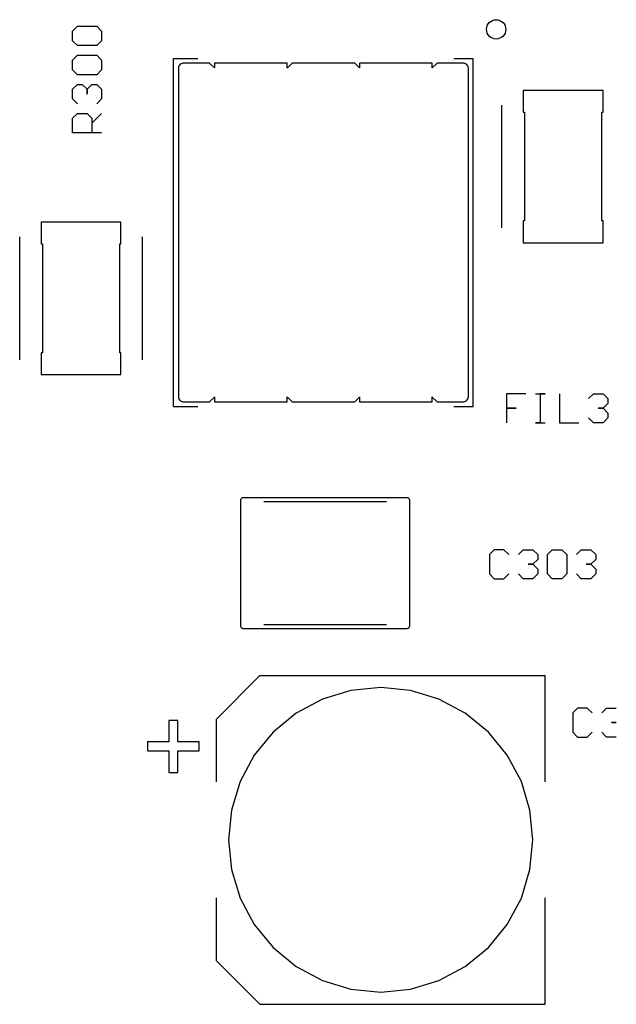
# Model space of a CAD drawing. Header units: inches. Extents: x 0 to 420, y -297 to 0.
# Tile 20 of 41: x 167 to 179, y -114 to -93. Entities that reach past the tile are written whole.
import ezdxf

# ---------------------------------------------------------------- set-up
doc = ezdxf.new("R2010")
doc.units = ezdxf.units.IN
doc.header["$MEASUREMENT"] = 0

msp = doc.modelspace()

# ---------------------------------------------------------------- linework, layer by layer
at = {"color": 18, "true_color": 0x000000}
for p, q in [((168.1, -93.6), (168.2, -93.5)), ((168.1, -93.8), (168.1, -93.6)), ((168.2, -93.5), (168.6, -93.5)), ((168.6, -93.5), (168.7, -93.6)), ((168.7, -93.6), (168.7, -93.8)), ((168.2, -93.9), (168.1, -93.8)), ((168.7, -93.8), (168.6, -93.9)), ((168.6, -93.9), (168.2, -93.9)), ((168.1, -94.2), (168.2, -94.1)), ((168.1, -94.4), (168.1, -94.2)), ((168.2, -94.1), (168.6, -94.1)), ((168.6, -94.1), (168.7, -94.2)), ((168.7, -94.2), (168.7, -94.4)), ((170.189, -94.163), (170.689, -94.163)), ((170.189, -101.363), (170.189, -94.163)), ((170.346, -94.273), (170.327, -94.285)), ((170.367, -94.266), (170.346, -94.273)), ((170.389, -94.263), (170.367, -94.266)), ((170.935, -94.263), (170.389, -94.263)), ((170.938, -94.265), (170.935, -94.263)), ((170.942, -94.266), (170.938, -94.265)), ((171.036, -94.36), (170.942, -94.266)), ((172.539, -94.263), (171.039, -94.263)), ((171.039, -94.263), (171.039, -94.361)), ((172.539, -94.361), (172.539, -94.263)), ((172.633, -94.269), (172.545, -94.357)), ((172.636, -94.266), (172.633, -94.269)), ((172.64, -94.265), (172.636, -94.266)), ((172.643, -94.263), (172.64, -94.265)), ((173.935, -94.263), (172.643, -94.263)), ((173.938, -94.265), (173.935, -94.263)), ((173.942, -94.266), (173.938, -94.265)), ((173.945, -94.269), (173.942, -94.266)), ((174.033, -94.357), (173.945, -94.269)), ((175.539, -94.263), (174.039, -94.263)), ((174.039, -94.263), (174.039, -94.361)), ((175.539, -94.361), (175.539, -94.263)), ((175.636, -94.266), (175.542, -94.36)), ((175.64, -94.265), (175.636, -94.266)), ((175.643, -94.263), (175.64, -94.265)), ((176.189, -94.263), (175.643, -94.263)), ((175.989, -94.163), (176.389, -94.163)), ((176.211, -94.266), (176.189, -94.263)), ((176.232, -94.273), (176.211, -94.266)), ((176.251, -94.285), (176.232, -94.273)), ((176.389, -101.363), (176.389, -94.163)), ((168.2, -94.5), (168.1, -94.4)), ((168.7, -94.4), (168.6, -94.5)), ((170.292, -94.341), (170.289, -94.363)), ((170.289, -94.363), (170.289, -101.163)), ((170.299, -94.32), (170.292, -94.341)), ((170.311, -94.301), (170.299, -94.32)), ((170.327, -94.285), (170.311, -94.301)), ((171.039, -94.361), (171.036, -94.36)), ((172.542, -94.36), (172.539, -94.361)), ((172.545, -94.357), (172.542, -94.36)), ((174.036, -94.36), (174.033, -94.357)), ((174.039, -94.361), (174.036, -94.36)), ((175.542, -94.36), (175.539, -94.361)), ((176.267, -94.301), (176.251, -94.285)), ((176.279, -94.32), (176.267, -94.301)), ((176.286, -94.341), (176.279, -94.32)), ((176.289, -94.363), (176.286, -94.341)), ((176.289, -101.163), (176.289, -94.363)), ((168.6, -94.5), (168.2, -94.5)), ((168.1, -94.8), (168.2, -94.7)), ((168.1, -95), (168.1, -94.8)), ((168.2, -94.7), (168.3, -94.7)), ((168.3, -94.7), (168.3, -94.7)), ((168.3, -94.7), (168.3, -94.7)), ((168.3, -94.7), (168.3, -94.7)), ((168.3, -94.7), (168.4, -94.8)), ((168.4, -94.8), (168.5, -94.7)), ((168.4, -94.8), (168.4, -94.9)), ((168.4, -94.9), (168.4, -94.8)), ((168.5, -94.7), (168.6, -94.7)), ((168.6, -94.7), (168.7, -94.8)), ((168.7, -94.8), (168.7, -95)), ((179.075, -94.825), (177.425, -94.825)), ((177.425, -94.825), (177.425, -95.275)), ((179.075, -95.275), (179.075, -94.825)), ((168.2, -95.1), (168.1, -95)), ((168.7, -95), (168.6, -95.1)), ((176.98, -97.67), (176.98, -95.13)), ((177.425, -95.275), (177.45, -95.275)), ((177.45, -95.275), (177.45, -97.525)), ((179.05, -97.525), (179.05, -95.275)), ((179.05, -95.275), (179.075, -95.275)), ((168.1, -95.4), (168.2, -95.3)), ((168.1, -95.7), (168.1, -95.4)), ((168.2, -95.3), (168.4, -95.3)), ((168.4, -95.3), (168.5, -95.4)), ((168.5, -95.5), (168.7, -95.3)), ((168.5, -95.4), (168.5, -95.7)), ((168.7, -95.7), (168.1, -95.7)), ((177.45, -97.525), (177.425, -97.525)), ((177.425, -97.525), (177.425, -97.975)), ((179.075, -97.525), (179.05, -97.525)), ((179.075, -97.975), (179.075, -97.525)), ((169.1, -97.55), (167.45, -97.55)), ((167.45, -97.55), (167.45, -98)), ((169.1, -98), (169.1, -97.55)), ((167.005, -100.395), (167.005, -97.855)), ((169.545, -100.395), (169.545, -97.855)), ((167.45, -98), (167.475, -98)), ((167.475, -98), (167.475, -100.25)), ((169.075, -100.25), (169.075, -98)), ((169.075, -98), (169.1, -98)), ((177.425, -97.975), (179.075, -97.975)), ((167.475, -100.25), (167.45, -100.25)), ((167.45, -100.25), (167.45, -100.7)), ((169.1, -100.25), (169.075, -100.25)), ((169.1, -100.7), (169.1, -100.25)), ((167.45, -100.7), (169.1, -100.7)), ((170.289, -101.163), (170.292, -101.185)), ((170.292, -101.185), (170.299, -101.206)), ((170.942, -101.26), (171.036, -101.166)), ((171.036, -101.166), (171.039, -101.165)), ((171.039, -101.165), (171.039, -101.263)), ((172.539, -101.263), (172.539, -101.165)), ((172.539, -101.165), (172.542, -101.166)), ((172.542, -101.166), (172.545, -101.169)), ((172.545, -101.169), (172.633, -101.257)), ((173.945, -101.257), (174.033, -101.169)), ((174.033, -101.169), (174.036, -101.166)), ((174.036, -101.166), (174.039, -101.165)), ((174.039, -101.165), (174.039, -101.263)), ((175.539, -101.263), (175.539, -101.165)), ((175.539, -101.165), (175.542, -101.166)), ((175.542, -101.166), (175.636, -101.26)), ((176.279, -101.206), (176.286, -101.185)), ((176.286, -101.185), (176.289, -101.163)), ((177.475, -101.1), (177.076, -101.1)), ((177.076, -101.1), (177.076, -101.4)), ((177.675, -101.1), (177.875, -101.1)), ((177.875, -101.1), (177.775, -101.1)), ((177.775, -101.1), (177.775, -101.7)), ((178.175, -101.1), (178.175, -101.7)), ((178.775, -101.2), (178.875, -101.1)), ((178.875, -101.1), (179.075, -101.1)), ((179.075, -101.1), (179.175, -101.2)), ((170.189, -101.363), (170.689, -101.363)), ((170.299, -101.206), (170.311, -101.225)), ((170.311, -101.225), (170.327, -101.241)), ((170.327, -101.241), (170.346, -101.253)), ((170.346, -101.253), (170.367, -101.26)), ((170.367, -101.26), (170.389, -101.263)), ((170.389, -101.263), (170.935, -101.263)), ((170.935, -101.263), (170.938, -101.261)), ((170.938, -101.261), (170.942, -101.26)), ((171.039, -101.263), (172.539, -101.263)), ((172.633, -101.257), (172.636, -101.26)), ((172.636, -101.26), (172.64, -101.261)), ((172.64, -101.261), (172.643, -101.263)), ((172.643, -101.263), (173.935, -101.263)), ((173.935, -101.263), (173.938, -101.261)), ((173.938, -101.261), (173.942, -101.26)), ((173.942, -101.26), (173.945, -101.257)), ((174.039, -101.263), (175.539, -101.263)), ((175.636, -101.26), (175.64, -101.261)), ((175.64, -101.261), (175.643, -101.263)), ((175.643, -101.263), (176.189, -101.263)), ((175.989, -101.363), (176.389, -101.363)), ((176.189, -101.263), (176.211, -101.26)), ((176.211, -101.26), (176.232, -101.253)), ((176.232, -101.253), (176.251, -101.241)), ((176.251, -101.241), (176.267, -101.225)), ((176.267, -101.225), (176.279, -101.206)), ((177.076, -101.4), (177.275, -101.4)), ((177.275, -101.4), (177.076, -101.4)), ((177.076, -101.4), (177.076, -101.7)), ((179.075, -101.4), (178.975, -101.4)), ((178.975, -101.4), (179.075, -101.4)), ((179.175, -101.3), (179.075, -101.4)), ((179.075, -101.4), (179.175, -101.5)), ((179.175, -101.2), (179.175, -101.3)), ((179.175, -101.3), (179.175, -101.3)), ((179.175, -101.3), (179.175, -101.3)), ((179.175, -101.3), (179.175, -101.3)), ((178.875, -101.7), (178.775, -101.6)), ((179.175, -101.6), (179.075, -101.7)), ((179.175, -101.5), (179.175, -101.6)), ((177.775, -101.7), (177.675, -101.7)), ((177.675, -101.7), (177.875, -101.7)), ((178.175, -101.7), (178.575, -101.7)), ((179.075, -101.7), (178.875, -101.7)), ((171.576, -103.289), (171.575, -103.3)), ((171.575, -103.3), (171.575, -105.9)), ((171.58, -103.278), (171.576, -103.289)), ((171.586, -103.269), (171.58, -103.278)), ((171.594, -103.261), (171.586, -103.269)), ((171.603, -103.255), (171.594, -103.261)), ((171.614, -103.251), (171.603, -103.255)), ((171.625, -103.251), (171.614, -103.251)), ((171.875, -103.25), (171.625, -103.25)), ((171.625, -103.25), (171.625, -103.251)), ((174.775, -103.25), (171.875, -103.25)), ((172.055, -103.33), (174.595, -103.33)), ((175.025, -103.25), (174.775, -103.25)), ((175.036, -103.251), (175.025, -103.25)), ((175.047, -103.255), (175.036, -103.251)), ((175.056, -103.261), (175.047, -103.255)), ((175.064, -103.269), (175.056, -103.261)), ((175.07, -103.278), (175.064, -103.269)), ((175.074, -103.289), (175.07, -103.278)), ((175.075, -103.3), (175.074, -103.289)), ((175.075, -105.9), (175.075, -103.3)), ((176.825, -104.325), (176.725, -104.425)), ((176.725, -104.425), (176.725, -104.825)), ((177.025, -104.325), (176.825, -104.325)), ((177.125, -104.425), (177.025, -104.325)), ((177.325, -104.425), (177.425, -104.325)), ((177.425, -104.325), (177.625, -104.325)), ((177.625, -104.325), (177.725, -104.425)), ((177.725, -104.425), (177.725, -104.525)), ((177.925, -104.425), (178.025, -104.325)), ((177.925, -104.825), (177.925, -104.425)), ((178.025, -104.325), (178.225, -104.325)), ((178.225, -104.325), (178.325, -104.425)), ((178.325, -104.425), (178.325, -104.825)), ((178.525, -104.425), (178.625, -104.325)), ((178.625, -104.325), (178.825, -104.325)), ((178.825, -104.325), (178.925, -104.425)), ((178.925, -104.425), (178.925, -104.525)), ((177.625, -104.625), (177.525, -104.625)), ((177.525, -104.625), (177.625, -104.625)), ((177.725, -104.525), (177.625, -104.625)), ((177.625, -104.625), (177.725, -104.725)), ((177.725, -104.525), (177.725, -104.525)), ((177.725, -104.525), (177.725, -104.525)), ((177.725, -104.525), (177.725, -104.525)), ((178.825, -104.625), (178.725, -104.625)), ((178.725, -104.625), (178.825, -104.625)), ((178.925, -104.525), (178.825, -104.625)), ((178.825, -104.625), (178.925, -104.725)), ((178.925, -104.525), (178.925, -104.525)), ((178.925, -104.525), (178.925, -104.525)), ((178.925, -104.525), (178.925, -104.525)), ((176.725, -104.825), (176.825, -104.925)), ((177.025, -104.925), (177.125, -104.825)), ((177.425, -104.925), (177.325, -104.825)), ((177.725, -104.825), (177.625, -104.925)), ((177.725, -104.725), (177.725, -104.825)), ((178.025, -104.925), (177.925, -104.825)), ((178.325, -104.825), (178.225, -104.925)), ((178.625, -104.925), (178.525, -104.825)), ((178.925, -104.825), (178.825, -104.925)), ((178.925, -104.725), (178.925, -104.825)), ((176.825, -104.925), (177.025, -104.925)), ((177.625, -104.925), (177.425, -104.925)), ((178.225, -104.925), (178.025, -104.925)), ((178.825, -104.925), (178.625, -104.925)), ((172.055, -105.87), (174.595, -105.87)), ((171.575, -105.9), (171.576, -105.911)), ((171.576, -105.911), (171.58, -105.922)), ((171.58, -105.922), (171.586, -105.931)), ((171.586, -105.931), (171.594, -105.939)), ((171.594, -105.939), (171.603, -105.945)), ((171.603, -105.945), (171.614, -105.949)), ((171.614, -105.949), (171.625, -105.949)), ((171.625, -105.949), (171.625, -105.95)), ((171.625, -105.95), (171.875, -105.95)), ((171.875, -105.95), (174.775, -105.95)), ((174.775, -105.95), (175.025, -105.95)), ((175.025, -105.95), (175.036, -105.949)), ((175.036, -105.949), (175.047, -105.945)), ((175.047, -105.945), (175.056, -105.939)), ((175.056, -105.939), (175.064, -105.931)), ((175.064, -105.931), (175.07, -105.922)), ((175.07, -105.922), (175.074, -105.911)), ((175.074, -105.911), (175.075, -105.9)), ((171.075, -107.825), (171.975, -106.925)), ((171.975, -106.925), (177.875, -106.925)), ((177.875, -109.125), (177.875, -106.925)), ((173.86, -107.235), (173.27, -107.415)), ((174.475, -107.175), (173.86, -107.235)), ((175.089, -107.235), (174.475, -107.175)), ((175.68, -107.415), (175.089, -107.235)), ((173.27, -107.415), (172.725, -107.706)), ((176.225, -107.706), (175.68, -107.415)), ((172.725, -107.706), (172.248, -108.097)), ((176.702, -108.097), (176.225, -107.706)), ((178.55, -107.6), (178.45, -107.7)), ((178.45, -107.7), (178.45, -108.1)), ((178.75, -107.6), (178.55, -107.6)), ((178.85, -107.7), (178.75, -107.6)), ((179.05, -107.7), (179.15, -107.6)), ((179.15, -107.6), (179.35, -107.6)), ((170.279, -107.854), (170.091, -107.854)), ((170.091, -107.854), (170.091, -108.296)), ((170.279, -108.296), (170.279, -107.854)), ((170.279, -107.854), (170.279, -107.854)), ((171.075, -109.125), (171.075, -107.825)), ((179.35, -107.9), (179.25, -107.9)), ((179.25, -107.9), (179.35, -107.9)), ((172.248, -108.097), (171.856, -108.575)), ((177.094, -108.575), (176.702, -108.097)), ((178.45, -108.1), (178.55, -108.2)), ((178.75, -108.2), (178.85, -108.1)), ((179.15, -108.2), (179.05, -108.1)), ((170.091, -108.296), (169.649, -108.296)), ((169.649, -108.296), (169.649, -108.482)), ((170.72, -108.296), (170.279, -108.296)), ((170.72, -108.482), (170.72, -108.296)), ((178.55, -108.2), (178.75, -108.2)), ((179.35, -108.2), (179.15, -108.2)), ((169.649, -108.482), (170.091, -108.482)), ((170.091, -108.482), (170.091, -108.928)), ((170.279, -108.928), (170.279, -108.482)), ((170.279, -108.482), (170.72, -108.482)), ((171.856, -108.575), (171.565, -109.119)), ((177.385, -109.119), (177.094, -108.575)), ((170.091, -108.928), (170.279, -108.928)), ((171.565, -109.119), (171.385, -109.71)), ((177.564, -109.71), (177.385, -109.119)), ((171.385, -109.71), (171.325, -110.325)), ((177.625, -110.325), (177.564, -109.71)), ((171.325, -110.325), (171.385, -110.939)), ((177.564, -110.939), (177.625, -110.325)), ((171.385, -110.939), (171.565, -111.53)), ((177.385, -111.53), (177.564, -110.939)), ((171.075, -112.825), (171.075, -111.525)), ((171.565, -111.53), (171.856, -112.075)), ((177.094, -112.075), (177.385, -111.53)), ((177.875, -113.725), (177.875, -111.525)), ((171.856, -112.075), (172.248, -112.552)), ((176.702, -112.552), (177.094, -112.075)), ((172.248, -112.552), (172.725, -112.944)), ((176.225, -112.944), (176.702, -112.552)), ((171.075, -112.825), (171.975, -113.725)), ((172.725, -112.944), (173.27, -113.235)), ((175.68, -113.235), (176.225, -112.944)), ((173.27, -113.235), (173.86, -113.414)), ((173.86, -113.414), (174.475, -113.475)), ((174.475, -113.475), (175.089, -113.414)), ((175.089, -113.414), (175.68, -113.235)), ((171.975, -113.725), (177.875, -113.725))]:
    msp.add_line(p, q, dxfattribs=at)
at = {"color": 7, "true_color": 0xffffff}
for p, q in [((170.346, -94.273), (170.327, -94.285)), ((170.367, -94.266), (170.346, -94.273)), ((170.389, -94.263), (170.367, -94.266)), ((170.935, -94.263), (170.389, -94.263)), ((170.938, -94.265), (170.935, -94.263)), ((170.942, -94.266), (170.938, -94.265)), ((171.036, -94.36), (170.942, -94.266)), ((172.539, -94.263), (171.039, -94.263)), ((171.039, -94.263), (171.039, -94.361)), ((172.539, -94.361), (172.539, -94.263)), ((172.633, -94.269), (172.545, -94.357)), ((172.636, -94.266), (172.633, -94.269)), ((172.64, -94.265), (172.636, -94.266)), ((172.643, -94.263), (172.64, -94.265)), ((173.935, -94.263), (172.643, -94.263)), ((173.938, -94.265), (173.935, -94.263)), ((173.942, -94.266), (173.938, -94.265)), ((173.945, -94.269), (173.942, -94.266)), ((174.033, -94.357), (173.945, -94.269)), ((175.539, -94.263), (174.039, -94.263)), ((174.039, -94.263), (174.039, -94.361)), ((175.539, -94.361), (175.539, -94.263)), ((175.636, -94.266), (175.542, -94.36)), ((175.64, -94.265), (175.636, -94.266)), ((175.643, -94.263), (175.64, -94.265)), ((176.189, -94.263), (175.643, -94.263)), ((176.211, -94.266), (176.189, -94.263)), ((176.232, -94.273), (176.211, -94.266)), ((176.251, -94.285), (176.232, -94.273)), ((170.292, -94.341), (170.289, -94.363)), ((170.289, -94.363), (170.289, -101.163)), ((170.299, -94.32), (170.292, -94.341)), ((170.311, -94.301), (170.299, -94.32)), ((170.327, -94.285), (170.311, -94.301)), ((171.039, -94.361), (171.036, -94.36)), ((172.542, -94.36), (172.539, -94.361)), ((172.545, -94.357), (172.542, -94.36)), ((174.036, -94.36), (174.033, -94.357)), ((174.039, -94.361), (174.036, -94.36)), ((175.542, -94.36), (175.539, -94.361)), ((176.267, -94.301), (176.251, -94.285)), ((176.279, -94.32), (176.267, -94.301)), ((176.286, -94.341), (176.279, -94.32)), ((176.289, -94.363), (176.286, -94.341)), ((176.289, -101.163), (176.289, -94.363)), ((179.075, -94.825), (177.425, -94.825)), ((177.425, -94.825), (177.425, -95.275)), ((179.075, -95.275), (179.075, -94.825)), ((177.425, -95.275), (177.45, -95.275)), ((177.45, -95.275), (177.45, -97.525)), ((179.05, -97.525), (179.05, -95.275)), ((179.05, -95.275), (179.075, -95.275)), ((177.45, -97.525), (177.425, -97.525)), ((177.425, -97.525), (177.425, -97.975)), ((179.075, -97.525), (179.05, -97.525)), ((179.075, -97.975), (179.075, -97.525)), ((169.1, -97.55), (167.45, -97.55)), ((167.45, -97.55), (167.45, -98)), ((169.1, -98), (169.1, -97.55)), ((167.45, -98), (167.475, -98)), ((167.475, -98), (167.475, -100.25)), ((169.075, -100.25), (169.075, -98)), ((169.075, -98), (169.1, -98)), ((177.425, -97.975), (179.075, -97.975)), ((167.475, -100.25), (167.45, -100.25)), ((167.45, -100.25), (167.45, -100.7)), ((169.1, -100.25), (169.075, -100.25)), ((169.1, -100.7), (169.1, -100.25)), ((167.45, -100.7), (169.1, -100.7)), ((170.289, -101.163), (170.292, -101.185)), ((170.292, -101.185), (170.299, -101.206)), ((170.942, -101.26), (171.036, -101.166)), ((171.036, -101.166), (171.039, -101.165)), ((171.039, -101.165), (171.039, -101.263)), ((172.539, -101.263), (172.539, -101.165)), ((172.539, -101.165), (172.542, -101.166)), ((172.542, -101.166), (172.545, -101.169)), ((172.545, -101.169), (172.633, -101.257)), ((173.945, -101.257), (174.033, -101.169)), ((174.033, -101.169), (174.036, -101.166)), ((174.036, -101.166), (174.039, -101.165)), ((174.039, -101.165), (174.039, -101.263)), ((175.539, -101.263), (175.539, -101.165)), ((175.539, -101.165), (175.542, -101.166)), ((175.542, -101.166), (175.636, -101.26)), ((176.279, -101.206), (176.286, -101.185)), ((176.286, -101.185), (176.289, -101.163)), ((170.299, -101.206), (170.311, -101.225)), ((170.311, -101.225), (170.327, -101.241)), ((170.327, -101.241), (170.346, -101.253)), ((170.346, -101.253), (170.367, -101.26)), ((170.367, -101.26), (170.389, -101.263)), ((170.389, -101.263), (170.935, -101.263)), ((170.935, -101.263), (170.938, -101.261)), ((170.938, -101.261), (170.942, -101.26)), ((171.039, -101.263), (172.539, -101.263)), ((172.633, -101.257), (172.636, -101.26)), ((172.636, -101.26), (172.64, -101.261)), ((172.64, -101.261), (172.643, -101.263)), ((172.643, -101.263), (173.935, -101.263)), ((173.935, -101.263), (173.938, -101.261)), ((173.938, -101.261), (173.942, -101.26)), ((173.942, -101.26), (173.945, -101.257)), ((174.039, -101.263), (175.539, -101.263)), ((175.636, -101.26), (175.64, -101.261)), ((175.64, -101.261), (175.643, -101.263)), ((175.643, -101.263), (176.189, -101.263)), ((176.189, -101.263), (176.211, -101.26)), ((176.211, -101.26), (176.232, -101.253)), ((176.232, -101.253), (176.251, -101.241)), ((176.251, -101.241), (176.267, -101.225)), ((176.267, -101.225), (176.279, -101.206)), ((171.576, -103.289), (171.575, -103.3)), ((171.575, -103.3), (171.575, -105.9)), ((171.58, -103.278), (171.576, -103.289)), ((171.586, -103.269), (171.58, -103.278)), ((171.594, -103.261), (171.586, -103.269)), ((171.603, -103.255), (171.594, -103.261)), ((171.614, -103.251), (171.603, -103.255)), ((171.625, -103.251), (171.614, -103.251)), ((171.875, -103.25), (171.625, -103.25)), ((171.625, -103.25), (171.625, -103.251)), ((174.775, -103.25), (171.875, -103.25)), ((175.025, -103.25), (174.775, -103.25)), ((175.036, -103.251), (175.025, -103.25)), ((175.047, -103.255), (175.036, -103.251)), ((175.056, -103.261), (175.047, -103.255)), ((175.064, -103.269), (175.056, -103.261)), ((175.07, -103.278), (175.064, -103.269)), ((175.074, -103.289), (175.07, -103.278)), ((175.075, -103.3), (175.074, -103.289)), ((175.075, -105.9), (175.075, -103.3)), ((171.575, -105.9), (171.576, -105.911)), ((171.576, -105.911), (171.58, -105.922)), ((171.58, -105.922), (171.586, -105.931)), ((171.586, -105.931), (171.594, -105.939)), ((171.594, -105.939), (171.603, -105.945)), ((171.603, -105.945), (171.614, -105.949)), ((171.614, -105.949), (171.625, -105.949)), ((171.625, -105.949), (171.625, -105.95)), ((171.625, -105.95), (171.875, -105.95)), ((171.875, -105.95), (174.775, -105.95)), ((174.775, -105.95), (175.025, -105.95)), ((175.025, -105.95), (175.036, -105.949)), ((175.036, -105.949), (175.047, -105.945)), ((175.047, -105.945), (175.056, -105.939)), ((175.056, -105.939), (175.064, -105.931)), ((175.064, -105.931), (175.07, -105.922)), ((175.07, -105.922), (175.074, -105.911)), ((175.074, -105.911), (175.075, -105.9)), ((173.86, -107.235), (173.27, -107.415)), ((174.475, -107.175), (173.86, -107.235)), ((175.089, -107.235), (174.475, -107.175)), ((175.68, -107.415), (175.089, -107.235)), ((173.27, -107.415), (172.725, -107.706)), ((176.225, -107.706), (175.68, -107.415)), ((172.725, -107.706), (172.248, -108.097)), ((176.702, -108.097), (176.225, -107.706)), ((172.248, -108.097), (171.856, -108.575)), ((177.094, -108.575), (176.702, -108.097)), ((171.856, -108.575), (171.565, -109.119)), ((177.385, -109.119), (177.094, -108.575)), ((171.565, -109.119), (171.385, -109.71)), ((177.564, -109.71), (177.385, -109.119)), ((171.385, -109.71), (171.325, -110.325)), ((177.625, -110.325), (177.564, -109.71)), ((171.325, -110.325), (171.385, -110.939)), ((177.564, -110.939), (177.625, -110.325)), ((171.385, -110.939), (171.565, -111.53)), ((177.385, -111.53), (177.564, -110.939)), ((171.565, -111.53), (171.856, -112.075)), ((177.094, -112.075), (177.385, -111.53)), ((171.856, -112.075), (172.248, -112.552)), ((176.702, -112.552), (177.094, -112.075)), ((172.248, -112.552), (172.725, -112.944)), ((176.225, -112.944), (176.702, -112.552)), ((172.725, -112.944), (173.27, -113.235)), ((175.68, -113.235), (176.225, -112.944)), ((173.27, -113.235), (173.86, -113.414)), ((173.86, -113.414), (174.475, -113.475)), ((174.475, -113.475), (175.089, -113.414)), ((175.089, -113.414), (175.68, -113.235))]:
    msp.add_line(p, q, dxfattribs=at)
at = {"color": 18, "true_color": 0x000000}
msp.add_ellipse((176.864, -93.563), major_axis=(0, 0.2), ratio=1, dxfattribs=at)

doc.saveas('drawing.dxf')
